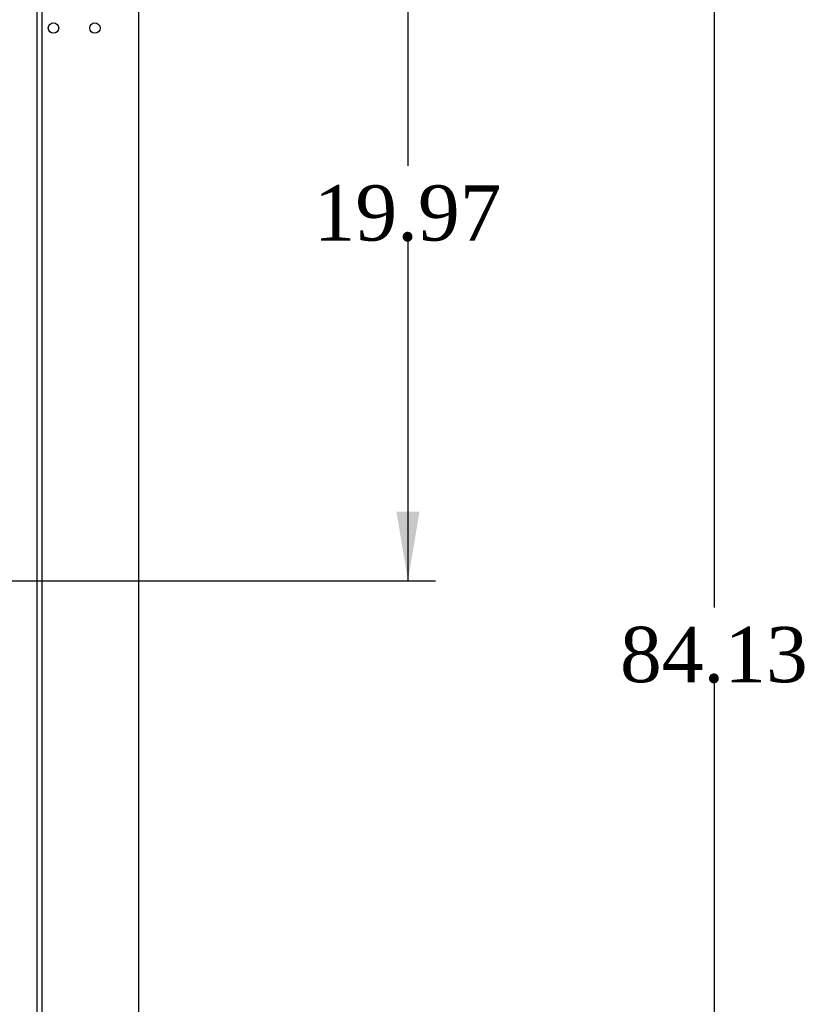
# Model space of a CAD drawing. Header units: inches. Extents: x 1 to 359, y -2 to 239.
# Tile 26 of 57: x 112 to 133, y 115 to 142. Entities that reach past the tile are written whole.
import ezdxf
from ezdxf.enums import TextEntityAlignment as Align
from ezdxf.lldxf.tags import DXFTag

# ---------------------------------------------------------------- set-up
doc = ezdxf.new("R2010")
doc.units = ezdxf.units.IN
doc.header["$MEASUREMENT"] = 0
for name, color, linetype in [('COM54274-4', 7, 'Continuous'), ('COM71137-8', 7, 'Continuous'), ('Default', 7, 'Continuous'), ('GSK11033', 7, 'Continuous')]:
    doc.layers.add(name, color=color, linetype=linetype)
doc.styles.add('SEACAD_Times_New_Roman', font='times.ttf')
tags = doc.linetypes.add('HIDDEN2', pattern=[0.1875, 0.125, -0.0625]).pattern_tags.tags
tags[6:7] = [DXFTag(74, 4), DXFTag(75, 0), DXFTag(340, '0'), DXFTag(46, 0.0), DXFTag(50, 0.0), DXFTag(44, 0.0), DXFTag(45, 0.0)]
tags[4:5] = [DXFTag(74, 4), DXFTag(75, 0), DXFTag(340, '0'), DXFTag(46, 0.0), DXFTag(50, 0.0), DXFTag(44, 0.0), DXFTag(45, 0.0)]
doc.dimstyles.new('HAMMOND_(STH_-_300x200)', dxfattribs={"dimtxt": 1.5, "dimasz": 1.875, "dimexe": 0.75, "dimexo": 0.75, "dimgap": 0.375, "dimtad": 0, "dimtih": 1, "dimtoh": 1, "dimzin": 0, "dimdsep": 46, "dimtxsty": 'SEACAD_Times_New_Roman', "dimblk1": '_SE_FILLED', "dimblk2": '_SE_FILLED', "dimsah": 1, "dimcen": 0.75, "dimadec": 0, "dimazin": 0, "dimtfac": 0.8, "dimtofl": 0, "dimtmove": 0, "dimatfit": 3, "dimfxl": 0, "dimtolj": 1, "dimtzin": 0, "dimarcsym": 0})

# ---------------------------------------------------------------- blocks, each defined once
blk = doc.blocks.new('DMBLK1119')
at = {"layer": 'Default', "linetype": 'Continuous'}
for points in [[(122.695, 144.799), (122.382, 146.674), (122.07, 144.799)], [(122.695, 128.579), (122.07, 128.579), (122.382, 126.704)]]:
    blk.add_hatch(color=7, dxfattribs=at).paths.add_polyline_path(points)
at = {"layer": 'Default', "color": 7, "linetype": 'Continuous'}
for p, q in [((114.915, 146.674), (123.132, 146.674)), ((122.382, 146.674), (122.382, 137.964)), ((122.382, 135.939), (122.382, 126.704)), ((110.108, 126.704), (123.132, 126.704))]:
    blk.add_line(p, q, dxfattribs=at)
at = {"layer": 'Default', "color": 7, "linetype": 'Continuous', "style": 'SEACAD_Times_New_Roman'}
blk.add_text('19.97', height=1.5, dxfattribs=at).set_placement((119.823, 137.439), align=Align.TOP_LEFT)
blk = doc.blocks.new('_SE_FILLED')
at = {"color": 0}
blk.add_line((0, 0), (-1, 0), dxfattribs=at)
blk.add_solid([(0, 0), (-1, -0.1665), (-1, 0.1665), (0, 0)], dxfattribs=at)
blk = doc.blocks.new('DMBLK1120')
at = {"layer": 'Default', "linetype": 'Continuous'}
for points in [[(131.011, 164.891), (130.698, 166.766), (130.386, 164.891)], [(131.011, 84.516), (130.386, 84.516), (130.698, 82.641)]]:
    blk.add_hatch(color=7, dxfattribs=at).paths.add_polyline_path(points)
at = {"layer": 'Default', "color": 7, "linetype": 'Continuous'}
for p, q in [((112.866, 166.766), (131.448, 166.766)), ((130.698, 166.766), (130.698, 125.979)), ((130.698, 123.954), (130.698, 82.641)), ((115.693, 82.641), (131.448, 82.641))]:
    blk.add_line(p, q, dxfattribs=at)
at = {"layer": 'Default', "color": 7, "linetype": 'Continuous', "style": 'SEACAD_Times_New_Roman'}
blk.add_text('84.13', height=1.5, dxfattribs=at).set_placement((128.139, 125.454), align=Align.TOP_LEFT)

msp = doc.modelspace()

# ---------------------------------------------------------------- linework, layer by layer
at = {"layer": 'COM54274-4', "color": 7, "linetype": 'Continuous'}
msp.add_line((115.068, 166.641), (115.068, 89.468), dxfattribs=at)
for centre in [(112.759, 141.706), (113.884, 141.706)]:
    msp.add_circle(centre, 0.141, dxfattribs=at)
at = {"layer": 'COM71137-8', "color": 7, "linetype": 'Continuous'}
msp.add_line((112.443, 164.141), (112.443, 89.266), dxfattribs=at)
at = {"layer": 'GSK11033', "color": 7, "linetype": 'HIDDEN2'}
msp.add_line((112.318, 90.016), (112.318, 163.391), dxfattribs=at)

# ---------------------------------------------------------------- dimensions: what is measured, and where the dimension line sits
at = {"layer": 'Default', "color": 7, "linetype": 'Continuous'}
for base, p1, p2, picture, middle in [((130.698199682, 82.641014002), (112.115699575, 166.766014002), (114.942699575, 82.641014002), 'DMBLK1120', (130.698199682, 124.703513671)), ((122.382, 126.704), (114.165, 146.674), (109.358, 126.704), 'DMBLK1119', (122.382, 136.689))]:
    dim = msp.add_linear_dim(base=base, p1=p1, p2=p2, angle=90, text='\\A1;<>', dimstyle='HAMMOND_(STH_-_300x200)', dxfattribs=at)
    dim.commit()
    dim.dimension.update_dxf_attribs({"geometry": picture, "text_midpoint": middle, "dimtype": 160})

doc.saveas('drawing.dxf')
